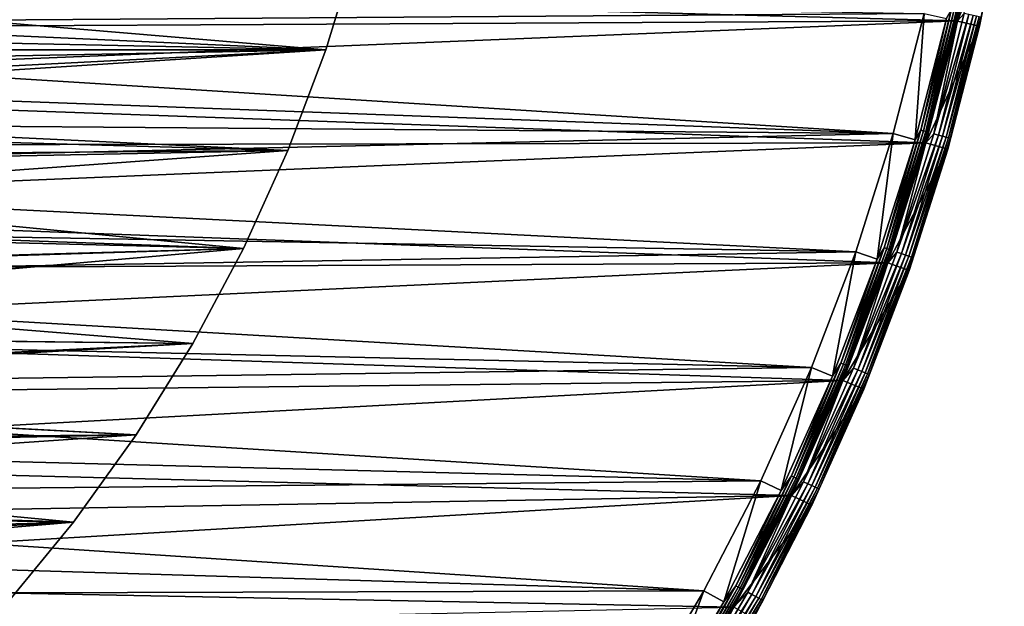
# Model space of a CAD drawing. Header units: millimetres. Extents: x -100 to 100, y -64 to 136.
# Tile 254 of 256: x 55 to 99, y -12 to 14. Entities that reach past the tile are written whole.
import ezdxf

# ---------------------------------------------------------------- set-up
doc = ezdxf.new("R2010")
doc.units = ezdxf.units.MM
doc.header["$LTSCALE"] = 159.143519
for name, color, linetype in [('393', 7, 'CONTINUOUS'), ('394', 7, 'CONTINUOUS'), ('395', 7, 'CONTINUOUS'), ('396', 7, 'CONTINUOUS'), ('397', 7, 'CONTINUOUS'), ('400', 7, 'CONTINUOUS'), ('402', 7, 'CONTINUOUS'), ('407', 7, 'CONTINUOUS'), ('409', 7, 'CONTINUOUS'), ('410', 7, 'CONTINUOUS'), ('412', 7, 'CONTINUOUS'), ('437', 7, 'CONTINUOUS')]:
    doc.layers.add(name, color=color, linetype=linetype)

msp = doc.modelspace()

# ---------------------------------------------------------------- linework, layer by layer
at = {"layer": '393', "color": 7, "linetype": 'CONTINUOUS', "true_color": 0xaaaaaa}
for points in [[(95.056, 14.106, 44.7), (94.652, 8.537, 44.7), (93.69, 8.81, 44.7), (95.056, 14.106, 44.7)], [(96.032, 13.887, 44.7), (94.652, 8.537, 44.7), (95.056, 14.106, 44.7), (96.032, 13.887, 44.7)], [(93.69, 8.81, 44.7), (92.974, 3.272, 44.7), (92.029, 3.599, 44.7), (93.69, 8.81, 44.7)], [(94.652, 8.537, 44.7), (92.974, 3.272, 44.7), (93.69, 8.81, 44.7), (94.652, 8.537, 44.7)], [(92.029, 3.599, 44.7), (91.004, -1.89, 44.7), (90.079, -1.511, 44.7), (92.029, 3.599, 44.7)], [(92.974, 3.272, 44.7), (91.004, -1.89, 44.7), (92.029, 3.599, 44.7), (92.974, 3.272, 44.7)], [(90.079, -1.511, 44.7), (88.747, -6.934, 44.7), (87.845, -6.504, 44.7), (90.079, -1.511, 44.7)], [(91.004, -1.89, 44.7), (88.747, -6.934, 44.7), (90.079, -1.511, 44.7), (91.004, -1.89, 44.7)], [(87.845, -6.504, 44.7), (86.212, -11.843, 44.7), (85.335, -11.362, 44.7), (87.845, -6.504, 44.7)], [(88.747, -6.934, 44.7), (86.212, -11.843, 44.7), (87.845, -6.504, 44.7), (88.747, -6.934, 44.7)], [(85.335, -11.362, 44.7), (83.404, -16.602, 44.7), (82.556, -16.072, 44.7), (85.335, -11.362, 44.7)], [(86.212, -11.843, 44.7), (83.404, -16.602, 44.7), (85.335, -11.362, 44.7), (86.212, -11.843, 44.7)]]:
    msp.add_3dface(points, dxfattribs=at)
at = {"layer": '394', "color": 7, "linetype": 'CONTINUOUS', "true_color": 0xaaaaaa}
for points in [[(96.518, 13.77, 44.2), (97.601, 19.217, 44.2), (96.518, 13.77, 37.7), (96.518, 13.77, 44.2)], [(96.518, 13.77, 37.7), (97.601, 19.217, 44.2), (97.601, 19.217, 37.7), (96.518, 13.77, 37.7)], [(95.131, 8.393, 44.2), (96.518, 13.77, 44.2), (95.131, 8.394, 37.7), (95.131, 8.393, 44.2)], [(95.131, 8.394, 37.7), (96.518, 13.77, 44.2), (96.518, 13.77, 37.7), (95.131, 8.394, 37.7)], [(93.444, 3.102, 37.7), (95.131, 8.393, 44.2), (95.131, 8.394, 37.7), (93.444, 3.102, 37.7)], [(93.444, 3.102, 44.2), (95.131, 8.393, 44.2), (93.444, 3.102, 37.7), (93.444, 3.102, 44.2)], [(91.464, -2.086, 44.2), (93.444, 3.102, 44.2), (91.464, -2.085, 37.7), (91.464, -2.086, 44.2)], [(91.464, -2.085, 37.7), (93.444, 3.102, 44.2), (93.444, 3.102, 37.7), (91.464, -2.085, 37.7)], [(89.196, -7.155, 37.7), (91.464, -2.086, 44.2), (91.464, -2.085, 37.7), (89.196, -7.155, 37.7)], [(89.196, -7.154, 44.2), (91.464, -2.086, 44.2), (89.196, -7.155, 37.7), (89.196, -7.154, 44.2)], [(86.647, -12.088, 44.2), (89.196, -7.154, 44.2), (86.647, -12.088, 37.7), (86.647, -12.088, 44.2)], [(86.647, -12.088, 37.7), (89.196, -7.154, 44.2), (89.196, -7.155, 37.7), (86.647, -12.088, 37.7)]]:
    msp.add_3dface(points, dxfattribs=at)
at = {"layer": '395', "color": 7, "linetype": 'CONTINUOUS', "true_color": 0xaaaaaa}
for points in [[(96.518, 13.77, 37.7), (97.601, 19.217, 37.7), (98.587, 19.049, 37.7), (96.518, 13.77, 37.7)], [(97.493, 13.548, 37.7), (96.518, 13.77, 37.7), (98.587, 19.049, 37.7), (97.493, 13.548, 37.7)], [(95.131, 8.394, 37.7), (96.518, 13.77, 37.7), (97.493, 13.548, 37.7), (95.131, 8.394, 37.7)], [(96.092, 8.117, 37.7), (95.131, 8.394, 37.7), (97.493, 13.548, 37.7), (96.092, 8.117, 37.7)], [(93.444, 3.102, 37.7), (95.131, 8.394, 37.7), (96.092, 8.117, 37.7), (93.444, 3.102, 37.7)], [(94.388, 2.772, 37.7), (93.444, 3.102, 37.7), (96.092, 8.117, 37.7), (94.388, 2.772, 37.7)], [(91.464, -2.085, 37.7), (93.444, 3.102, 37.7), (94.388, 2.772, 37.7), (91.464, -2.085, 37.7)], [(92.388, -2.468, 37.7), (91.464, -2.085, 37.7), (94.388, 2.772, 37.7), (92.388, -2.468, 37.7)], [(89.196, -7.155, 37.7), (91.464, -2.085, 37.7), (92.388, -2.468, 37.7), (89.196, -7.155, 37.7)], [(90.097, -7.588, 37.7), (89.196, -7.155, 37.7), (92.388, -2.468, 37.7), (90.097, -7.588, 37.7)], [(86.647, -12.088, 37.7), (89.196, -7.155, 37.7), (90.097, -7.588, 37.7), (86.647, -12.088, 37.7)], [(87.522, -12.572, 37.7), (86.647, -12.088, 37.7), (90.097, -7.588, 37.7), (87.522, -12.572, 37.7)]]:
    msp.add_3dface(points, dxfattribs=at)
at = {"layer": '396', "color": 7, "linetype": 'CONTINUOUS', "true_color": 0xaaaaaa}
for points in [[(97.493, 13.548, 37.7), (98.587, 19.049, 37.7), (97.493, 13.548, 44.7), (97.493, 13.548, 37.7)], [(97.493, 13.548, 44.7), (98.587, 19.049, 37.7), (98.587, 19.049, 44.7), (97.493, 13.548, 44.7)], [(96.092, 8.117, 37.7), (97.493, 13.548, 37.7), (96.092, 8.116, 44.7), (96.092, 8.117, 37.7)], [(96.092, 8.116, 44.7), (97.493, 13.548, 37.7), (97.493, 13.548, 44.7), (96.092, 8.116, 44.7)], [(94.388, 2.772, 37.7), (96.092, 8.117, 37.7), (94.388, 2.772, 44.7), (94.388, 2.772, 37.7)], [(94.388, 2.772, 44.7), (96.092, 8.117, 37.7), (96.092, 8.116, 44.7), (94.388, 2.772, 44.7)], [(92.388, -2.468, 37.7), (94.388, 2.772, 37.7), (92.388, -2.468, 44.7), (92.388, -2.468, 37.7)], [(92.388, -2.468, 44.7), (94.388, 2.772, 37.7), (94.388, 2.772, 44.7), (92.388, -2.468, 44.7)], [(90.097, -7.588, 37.7), (92.388, -2.468, 37.7), (90.097, -7.588, 44.7), (90.097, -7.588, 37.7)], [(90.097, -7.588, 44.7), (92.388, -2.468, 37.7), (92.388, -2.468, 44.7), (90.097, -7.588, 44.7)], [(87.522, -12.572, 37.7), (90.097, -7.588, 37.7), (87.522, -12.572, 44.7), (87.522, -12.572, 37.7)], [(87.522, -12.572, 44.7), (90.097, -7.588, 37.7), (90.097, -7.588, 44.7), (87.522, -12.572, 44.7)]]:
    msp.add_3dface(points, dxfattribs=at)
at = {"layer": '397', "color": 7, "linetype": 'CONTINUOUS', "true_color": 0xaaaaaa}
for points in [[(97.602, 19.222, 45.7), (22.653, 15.767, 45.7), (96.519, 13.776, 45.7), (97.602, 19.222, 45.7)], [(22.653, 15.767, 45.7), (24.132, 13.394, 45.7), (96.519, 13.776, 45.7), (22.653, 15.767, 45.7)], [(24.132, 13.394, 45.7), (25.363, 10.884, 45.7), (96.519, 13.776, 45.7), (24.132, 13.394, 45.7)], [(96.519, 13.776, 45.7), (25.363, 10.884, 45.7), (95.132, 8.398, 45.7), (96.519, 13.776, 45.7)], [(25.363, 10.884, 45.7), (26.334, 8.262, 45.7), (95.132, 8.398, 45.7), (25.363, 10.884, 45.7)], [(26.334, 8.262, 45.7), (27.035, 5.556, 45.7), (95.132, 8.398, 45.7), (26.334, 8.262, 45.7)], [(95.132, 8.398, 45.7), (27.035, 5.556, 45.7), (93.446, 3.107, 45.7), (95.132, 8.398, 45.7)], [(27.035, 5.556, 45.7), (27.458, 2.792, 45.7), (93.446, 3.107, 45.7), (27.035, 5.556, 45.7)], [(27.458, 2.792, 45.7), (27.6, 0, 45.7), (93.446, 3.107, 45.7), (27.458, 2.792, 45.7)], [(93.446, 3.107, 45.7), (27.6, 0, 45.7), (91.466, -2.081, 45.7), (93.446, 3.107, 45.7)], [(27.6, 0, 45.7), (27.458, -2.792, 45.7), (91.466, -2.081, 45.7), (27.6, 0, 45.7)], [(27.458, -2.792, 45.7), (27.035, -5.556, 45.7), (91.466, -2.081, 45.7), (27.458, -2.792, 45.7)], [(91.466, -2.081, 45.7), (27.035, -5.556, 45.7), (89.198, -7.151, 45.7), (91.466, -2.081, 45.7)], [(27.035, -5.556, 45.7), (26.334, -8.262, 45.7), (89.198, -7.151, 45.7), (27.035, -5.556, 45.7)], [(26.334, -8.262, 45.7), (25.363, -10.884, 45.7), (89.198, -7.151, 45.7), (26.334, -8.262, 45.7)], [(89.198, -7.151, 45.7), (25.363, -10.884, 45.7), (86.649, -12.084, 45.7), (89.198, -7.151, 45.7)], [(25.363, -10.884, 45.7), (24.132, -13.394, 45.7), (86.649, -12.084, 45.7), (25.363, -10.884, 45.7)]]:
    msp.add_3dface(points, dxfattribs=at)
at = {"layer": '400', "color": 7, "linetype": 'CONTINUOUS', "true_color": 0xaaaaaa}
for points in [[(97.602, 19.222, 45.7), (96.519, 13.776, 45.7), (96.821, 14.102, 45.675), (97.602, 19.222, 45.7)], [(97.493, 13.548, 44.7), (98.587, 19.049, 44.7), (97.555, 13.937, 44.921), (97.493, 13.548, 44.7)], [(96.821, 14.102, 45.675), (96.519, 13.776, 45.7), (95.479, 8.801, 45.675), (96.821, 14.102, 45.675)], [(96.821, 14.102, 45.675), (95.479, 8.801, 45.675), (97.027, 14.056, 45.601), (96.821, 14.102, 45.675)], [(97.027, 14.056, 45.601), (95.479, 8.801, 45.675), (95.682, 8.744, 45.601), (97.027, 14.056, 45.601)], [(97.027, 14.056, 45.601), (95.682, 8.744, 45.601), (97.213, 14.014, 45.482), (97.027, 14.056, 45.601)], [(97.213, 14.014, 45.482), (95.682, 8.744, 45.601), (95.865, 8.692, 45.482), (97.213, 14.014, 45.482)], [(97.213, 14.014, 45.482), (95.865, 8.692, 45.482), (97.367, 13.98, 45.323), (97.213, 14.014, 45.482)], [(97.367, 13.98, 45.323), (95.865, 8.692, 45.482), (96.017, 8.649, 45.323), (97.367, 13.98, 45.323)], [(97.367, 13.98, 45.323), (96.017, 8.649, 45.323), (97.483, 13.953, 45.133), (97.367, 13.98, 45.323)], [(97.483, 13.953, 45.133), (96.017, 8.649, 45.323), (96.132, 8.616, 45.133), (97.483, 13.953, 45.133)], [(97.483, 13.953, 45.133), (96.132, 8.616, 45.133), (97.555, 13.937, 44.921), (97.483, 13.953, 45.133)], [(97.555, 13.937, 44.921), (96.132, 8.616, 45.133), (96.203, 8.596, 44.921), (97.555, 13.937, 44.921)], [(97.493, 13.548, 44.7), (97.555, 13.937, 44.921), (96.203, 8.596, 44.921), (97.493, 13.548, 44.7)], [(96.519, 13.776, 45.7), (95.132, 8.398, 45.7), (95.479, 8.801, 45.675), (96.519, 13.776, 45.7)], [(96.092, 8.116, 44.7), (97.493, 13.548, 44.7), (96.203, 8.596, 44.921), (96.092, 8.116, 44.7)], [(95.479, 8.801, 45.675), (95.132, 8.398, 45.7), (93.846, 3.583, 45.675), (95.479, 8.801, 45.675)], [(95.479, 8.801, 45.675), (93.846, 3.583, 45.675), (95.682, 8.744, 45.601), (95.479, 8.801, 45.675)], [(95.682, 8.744, 45.601), (93.846, 3.583, 45.675), (94.046, 3.514, 45.601), (95.682, 8.744, 45.601)], [(95.682, 8.744, 45.601), (94.046, 3.514, 45.601), (95.865, 8.692, 45.482), (95.682, 8.744, 45.601)], [(95.865, 8.692, 45.482), (94.046, 3.514, 45.601), (94.226, 3.452, 45.482), (95.865, 8.692, 45.482)], [(95.865, 8.692, 45.482), (94.226, 3.452, 45.482), (96.017, 8.649, 45.323), (95.865, 8.692, 45.482)], [(95.132, 8.398, 45.7), (93.446, 3.107, 45.7), (93.846, 3.583, 45.675), (95.132, 8.398, 45.7)], [(96.017, 8.649, 45.323), (94.226, 3.452, 45.482), (94.376, 3.401, 45.323), (96.017, 8.649, 45.323)], [(96.017, 8.649, 45.323), (94.376, 3.401, 45.323), (96.132, 8.616, 45.133), (96.017, 8.649, 45.323)], [(96.132, 8.616, 45.133), (94.376, 3.401, 45.323), (94.488, 3.362, 45.133), (96.132, 8.616, 45.133)], [(96.132, 8.616, 45.133), (94.488, 3.362, 45.133), (96.203, 8.596, 44.921), (96.132, 8.616, 45.133)], [(96.203, 8.596, 44.921), (94.488, 3.362, 45.133), (94.558, 3.338, 44.921), (96.203, 8.596, 44.921)], [(96.092, 8.116, 44.7), (96.203, 8.596, 44.921), (94.558, 3.338, 44.921), (96.092, 8.116, 44.7)], [(94.388, 2.772, 44.7), (96.092, 8.116, 44.7), (94.558, 3.338, 44.921), (94.388, 2.772, 44.7)], [(93.846, 3.583, 45.675), (93.446, 3.107, 45.7), (91.929, -1.538, 45.675), (93.846, 3.583, 45.675)], [(93.846, 3.583, 45.675), (91.929, -1.538, 45.675), (94.046, 3.514, 45.601), (93.846, 3.583, 45.675)], [(94.046, 3.514, 45.601), (91.929, -1.538, 45.675), (92.125, -1.618, 45.601), (94.046, 3.514, 45.601)], [(94.046, 3.514, 45.601), (92.125, -1.618, 45.601), (94.226, 3.452, 45.482), (94.046, 3.514, 45.601)], [(93.446, 3.107, 45.7), (91.466, -2.081, 45.7), (91.929, -1.538, 45.675), (93.446, 3.107, 45.7)], [(94.226, 3.452, 45.482), (92.125, -1.618, 45.601), (92.301, -1.689, 45.482), (94.226, 3.452, 45.482)], [(94.226, 3.452, 45.482), (92.301, -1.689, 45.482), (94.376, 3.401, 45.323), (94.226, 3.452, 45.482)], [(94.376, 3.401, 45.323), (92.301, -1.689, 45.482), (92.448, -1.749, 45.323), (94.376, 3.401, 45.323)], [(94.376, 3.401, 45.323), (92.448, -1.749, 45.323), (94.488, 3.362, 45.133), (94.376, 3.401, 45.323)], [(94.488, 3.362, 45.133), (92.448, -1.749, 45.323), (92.558, -1.794, 45.133), (94.488, 3.362, 45.133)], [(94.488, 3.362, 45.133), (92.558, -1.794, 45.133), (94.558, 3.338, 44.921), (94.488, 3.362, 45.133)], [(94.558, 3.338, 44.921), (92.558, -1.794, 45.133), (92.626, -1.822, 44.921), (94.558, 3.338, 44.921)], [(94.388, 2.772, 44.7), (94.558, 3.338, 44.921), (92.626, -1.822, 44.921), (94.388, 2.772, 44.7)], [(92.388, -2.468, 44.7), (94.388, 2.772, 44.7), (92.626, -1.822, 44.921), (92.388, -2.468, 44.7)], [(91.929, -1.538, 45.675), (91.466, -2.081, 45.7), (89.733, -6.546, 45.675), (91.929, -1.538, 45.675)], [(91.929, -1.538, 45.675), (89.733, -6.546, 45.675), (92.125, -1.618, 45.601), (91.929, -1.538, 45.675)], [(92.125, -1.618, 45.601), (89.733, -6.546, 45.675), (89.924, -6.636, 45.601), (92.125, -1.618, 45.601)], [(92.125, -1.618, 45.601), (89.924, -6.636, 45.601), (92.301, -1.689, 45.482), (92.125, -1.618, 45.601)], [(92.301, -1.689, 45.482), (89.924, -6.636, 45.601), (90.096, -6.717, 45.482), (92.301, -1.689, 45.482)], [(92.301, -1.689, 45.482), (90.096, -6.717, 45.482), (92.448, -1.749, 45.323), (92.301, -1.689, 45.482)], [(91.466, -2.081, 45.7), (89.198, -7.151, 45.7), (89.733, -6.546, 45.675), (91.466, -2.081, 45.7)], [(92.448, -1.749, 45.323), (90.096, -6.717, 45.482), (90.239, -6.785, 45.323), (92.448, -1.749, 45.323)], [(92.448, -1.749, 45.323), (90.239, -6.785, 45.323), (92.558, -1.794, 45.133), (92.448, -1.749, 45.323)], [(92.558, -1.794, 45.133), (90.239, -6.785, 45.323), (90.347, -6.836, 45.133), (92.558, -1.794, 45.133)], [(92.558, -1.794, 45.133), (90.347, -6.836, 45.133), (92.626, -1.822, 44.921), (92.558, -1.794, 45.133)], [(92.626, -1.822, 44.921), (90.347, -6.836, 45.133), (90.413, -6.867, 44.921), (92.626, -1.822, 44.921)], [(92.388, -2.468, 44.7), (92.626, -1.822, 44.921), (90.413, -6.867, 44.921), (92.388, -2.468, 44.7)], [(90.097, -7.588, 44.7), (92.388, -2.468, 44.7), (90.413, -6.867, 44.921), (90.097, -7.588, 44.7)], [(89.733, -6.546, 45.675), (89.198, -7.151, 45.7), (87.264, -11.425, 45.675), (89.733, -6.546, 45.675)], [(89.733, -6.546, 45.675), (87.264, -11.425, 45.675), (89.924, -6.636, 45.601), (89.733, -6.546, 45.675)], [(89.924, -6.636, 45.601), (87.264, -11.425, 45.675), (87.45, -11.525, 45.601), (89.924, -6.636, 45.601)], [(89.924, -6.636, 45.601), (87.45, -11.525, 45.601), (90.096, -6.717, 45.482), (89.924, -6.636, 45.601)], [(90.096, -6.717, 45.482), (87.45, -11.525, 45.601), (87.617, -11.616, 45.482), (90.096, -6.717, 45.482)], [(90.096, -6.717, 45.482), (87.617, -11.616, 45.482), (90.239, -6.785, 45.323), (90.096, -6.717, 45.482)], [(90.239, -6.785, 45.323), (87.617, -11.616, 45.482), (87.756, -11.691, 45.323), (90.239, -6.785, 45.323)], [(90.239, -6.785, 45.323), (87.756, -11.691, 45.323), (90.347, -6.836, 45.133), (90.239, -6.785, 45.323)], [(90.347, -6.836, 45.133), (87.756, -11.691, 45.323), (87.861, -11.748, 45.133), (90.347, -6.836, 45.133)], [(90.347, -6.836, 45.133), (87.861, -11.748, 45.133), (90.413, -6.867, 44.921), (90.347, -6.836, 45.133)], [(90.413, -6.867, 44.921), (87.861, -11.748, 45.133), (87.926, -11.783, 44.921), (90.413, -6.867, 44.921)], [(90.097, -7.588, 44.7), (90.413, -6.867, 44.921), (87.926, -11.783, 44.921), (90.097, -7.588, 44.7)], [(89.198, -7.151, 45.7), (86.649, -12.084, 45.7), (87.264, -11.425, 45.675), (89.198, -7.151, 45.7)], [(87.522, -12.572, 44.7), (90.097, -7.588, 44.7), (87.926, -11.783, 44.921), (87.522, -12.572, 44.7)], [(87.264, -11.425, 45.675), (86.649, -12.084, 45.7), (84.53, -16.16, 45.675), (87.264, -11.425, 45.675)], [(87.264, -11.425, 45.675), (84.53, -16.16, 45.675), (87.45, -11.525, 45.601), (87.264, -11.425, 45.675)], [(87.45, -11.525, 45.601), (84.53, -16.16, 45.675), (84.71, -16.271, 45.601), (87.45, -11.525, 45.601)], [(87.45, -11.525, 45.601), (84.71, -16.271, 45.601), (87.617, -11.616, 45.482), (87.45, -11.525, 45.601)], [(87.617, -11.616, 45.482), (84.71, -16.271, 45.601), (84.871, -16.37, 45.482), (87.617, -11.616, 45.482)], [(87.617, -11.616, 45.482), (84.871, -16.37, 45.482), (87.756, -11.691, 45.323), (87.617, -11.616, 45.482)], [(87.756, -11.691, 45.323), (84.871, -16.37, 45.482), (85.006, -16.453, 45.323), (87.756, -11.691, 45.323)], [(87.756, -11.691, 45.323), (85.006, -16.453, 45.323), (87.861, -11.748, 45.133), (87.756, -11.691, 45.323)], [(87.861, -11.748, 45.133), (85.006, -16.453, 45.323), (85.108, -16.516, 45.133), (87.861, -11.748, 45.133)], [(87.861, -11.748, 45.133), (85.108, -16.516, 45.133), (87.926, -11.783, 44.921), (87.861, -11.748, 45.133)], [(87.926, -11.783, 44.921), (85.108, -16.516, 45.133), (85.171, -16.554, 44.921), (87.926, -11.783, 44.921)], [(87.522, -12.572, 44.7), (87.926, -11.783, 44.921), (85.171, -16.554, 44.921), (87.522, -12.572, 44.7)]]:
    msp.add_3dface(points, dxfattribs=at)
at = {"layer": '402', "color": 7, "linetype": 'CONTINUOUS', "true_color": 0xaaaaaa}
for points in [[(97.601, 19.217, 44.2), (96.518, 13.77, 44.2), (96.587, 14.154, 44.329), (97.601, 19.217, 44.2)], [(96.032, 13.887, 44.7), (96.242, 14.232, 44.683), (94.908, 8.963, 44.683), (96.032, 13.887, 44.7)], [(96.242, 14.232, 44.683), (95.024, 8.93, 44.633), (94.908, 8.963, 44.683), (96.242, 14.232, 44.683)], [(96.36, 14.205, 44.633), (95.024, 8.93, 44.633), (96.242, 14.232, 44.683), (96.36, 14.205, 44.633)], [(96.36, 14.205, 44.633), (95.124, 8.902, 44.553), (95.024, 8.93, 44.633), (96.36, 14.205, 44.633)], [(96.461, 14.183, 44.553), (95.124, 8.902, 44.553), (96.36, 14.205, 44.633), (96.461, 14.183, 44.553)], [(96.461, 14.183, 44.553), (95.2, 8.88, 44.45), (95.124, 8.902, 44.553), (96.461, 14.183, 44.553)], [(96.539, 14.165, 44.45), (95.2, 8.88, 44.45), (96.461, 14.183, 44.553), (96.539, 14.165, 44.45)], [(96.539, 14.165, 44.45), (95.248, 8.866, 44.329), (95.2, 8.88, 44.45), (96.539, 14.165, 44.45)], [(96.587, 14.154, 44.329), (95.248, 8.866, 44.329), (96.539, 14.165, 44.45), (96.587, 14.154, 44.329)], [(96.587, 14.154, 44.329), (96.518, 13.77, 44.2), (95.248, 8.866, 44.329), (96.587, 14.154, 44.329)], [(94.652, 8.537, 44.7), (96.032, 13.887, 44.7), (94.908, 8.963, 44.683), (94.652, 8.537, 44.7)], [(96.518, 13.77, 44.2), (95.131, 8.393, 44.2), (95.248, 8.866, 44.329), (96.518, 13.77, 44.2)], [(94.652, 8.537, 44.7), (94.908, 8.963, 44.683), (93.285, 3.775, 44.683), (94.652, 8.537, 44.7)], [(94.908, 8.963, 44.683), (93.4, 3.736, 44.633), (93.285, 3.775, 44.683), (94.908, 8.963, 44.683)], [(95.024, 8.93, 44.633), (93.4, 3.736, 44.633), (94.908, 8.963, 44.683), (95.024, 8.93, 44.633)], [(95.024, 8.93, 44.633), (93.498, 3.702, 44.553), (93.4, 3.736, 44.633), (95.024, 8.93, 44.633)], [(95.124, 8.902, 44.553), (93.498, 3.702, 44.553), (95.024, 8.93, 44.633), (95.124, 8.902, 44.553)], [(95.124, 8.902, 44.553), (93.573, 3.676, 44.45), (93.498, 3.702, 44.553), (95.124, 8.902, 44.553)], [(95.2, 8.88, 44.45), (93.573, 3.676, 44.45), (95.124, 8.902, 44.553), (95.2, 8.88, 44.45)], [(95.2, 8.88, 44.45), (93.62, 3.66, 44.329), (93.573, 3.676, 44.45), (95.2, 8.88, 44.45)], [(95.248, 8.866, 44.329), (93.62, 3.66, 44.329), (95.2, 8.88, 44.45), (95.248, 8.866, 44.329)], [(95.248, 8.866, 44.329), (95.131, 8.393, 44.2), (93.62, 3.66, 44.329), (95.248, 8.866, 44.329)], [(92.974, 3.272, 44.7), (94.652, 8.537, 44.7), (93.285, 3.775, 44.683), (92.974, 3.272, 44.7)], [(95.131, 8.393, 44.2), (93.444, 3.102, 44.2), (93.62, 3.66, 44.329), (95.131, 8.393, 44.2)], [(92.974, 3.272, 44.7), (93.285, 3.775, 44.683), (91.38, -1.315, 44.683), (92.974, 3.272, 44.7)], [(93.285, 3.775, 44.683), (91.491, -1.361, 44.633), (91.38, -1.315, 44.683), (93.285, 3.775, 44.683)], [(93.4, 3.736, 44.633), (91.491, -1.361, 44.633), (93.285, 3.775, 44.683), (93.4, 3.736, 44.633)], [(93.4, 3.736, 44.633), (91.587, -1.4, 44.553), (91.491, -1.361, 44.633), (93.4, 3.736, 44.633)], [(93.498, 3.702, 44.553), (91.587, -1.4, 44.553), (93.4, 3.736, 44.633), (93.498, 3.702, 44.553)], [(93.498, 3.702, 44.553), (91.661, -1.429, 44.45), (91.587, -1.4, 44.553), (93.498, 3.702, 44.553)], [(93.573, 3.676, 44.45), (91.661, -1.429, 44.45), (93.498, 3.702, 44.553), (93.573, 3.676, 44.45)], [(93.573, 3.676, 44.45), (91.707, -1.448, 44.329), (91.661, -1.429, 44.45), (93.573, 3.676, 44.45)], [(93.62, 3.66, 44.329), (91.707, -1.448, 44.329), (93.573, 3.676, 44.45), (93.62, 3.66, 44.329)], [(93.62, 3.66, 44.329), (93.444, 3.102, 44.2), (91.707, -1.448, 44.329), (93.62, 3.66, 44.329)], [(91.004, -1.89, 44.7), (92.974, 3.272, 44.7), (91.38, -1.315, 44.683), (91.004, -1.89, 44.7)], [(93.444, 3.102, 44.2), (91.464, -2.086, 44.2), (91.707, -1.448, 44.329), (93.444, 3.102, 44.2)], [(91.004, -1.89, 44.7), (91.38, -1.315, 44.683), (89.196, -6.293, 44.683), (91.004, -1.89, 44.7)], [(91.38, -1.315, 44.683), (89.305, -6.344, 44.633), (89.196, -6.293, 44.683), (91.38, -1.315, 44.683)], [(91.491, -1.361, 44.633), (89.305, -6.344, 44.633), (91.38, -1.315, 44.683), (91.491, -1.361, 44.633)], [(91.491, -1.361, 44.633), (89.399, -6.388, 44.553), (89.305, -6.344, 44.633), (91.491, -1.361, 44.633)], [(91.587, -1.4, 44.553), (89.399, -6.388, 44.553), (91.491, -1.361, 44.633), (91.587, -1.4, 44.553)], [(91.587, -1.4, 44.553), (89.471, -6.422, 44.45), (89.399, -6.388, 44.553), (91.587, -1.4, 44.553)], [(91.661, -1.429, 44.45), (89.471, -6.422, 44.45), (91.587, -1.4, 44.553), (91.661, -1.429, 44.45)], [(91.661, -1.429, 44.45), (89.516, -6.444, 44.329), (89.471, -6.422, 44.45), (91.661, -1.429, 44.45)], [(91.707, -1.448, 44.329), (89.516, -6.444, 44.329), (91.661, -1.429, 44.45), (91.707, -1.448, 44.329)], [(91.707, -1.448, 44.329), (91.464, -2.086, 44.2), (89.516, -6.444, 44.329), (91.707, -1.448, 44.329)], [(88.747, -6.934, 44.7), (91.004, -1.89, 44.7), (89.196, -6.293, 44.683), (88.747, -6.934, 44.7)], [(91.464, -2.086, 44.2), (89.196, -7.154, 44.2), (89.516, -6.444, 44.329), (91.464, -2.086, 44.2)], [(88.747, -6.934, 44.7), (89.196, -6.293, 44.683), (86.742, -11.142, 44.683), (88.747, -6.934, 44.7)], [(89.196, -6.293, 44.683), (86.848, -11.2, 44.633), (86.742, -11.142, 44.683), (89.196, -6.293, 44.683)], [(89.305, -6.344, 44.633), (86.848, -11.2, 44.633), (89.196, -6.293, 44.683), (89.305, -6.344, 44.633)], [(89.305, -6.344, 44.633), (86.939, -11.249, 44.553), (86.848, -11.2, 44.633), (89.305, -6.344, 44.633)], [(89.399, -6.388, 44.553), (86.939, -11.249, 44.553), (89.305, -6.344, 44.633), (89.399, -6.388, 44.553)], [(89.399, -6.388, 44.553), (87.009, -11.287, 44.45), (86.939, -11.249, 44.553), (89.399, -6.388, 44.553)], [(89.471, -6.422, 44.45), (87.009, -11.287, 44.45), (89.399, -6.388, 44.553), (89.471, -6.422, 44.45)], [(89.471, -6.422, 44.45), (87.053, -11.311, 44.329), (87.009, -11.287, 44.45), (89.471, -6.422, 44.45)], [(89.516, -6.444, 44.329), (87.053, -11.311, 44.329), (89.471, -6.422, 44.45), (89.516, -6.444, 44.329)], [(89.516, -6.444, 44.329), (89.196, -7.154, 44.2), (87.053, -11.311, 44.329), (89.516, -6.444, 44.329)], [(86.212, -11.843, 44.7), (88.747, -6.934, 44.7), (86.742, -11.142, 44.683), (86.212, -11.843, 44.7)], [(89.196, -7.154, 44.2), (86.647, -12.088, 44.2), (87.053, -11.311, 44.329), (89.196, -7.154, 44.2)], [(86.212, -11.843, 44.7), (86.742, -11.142, 44.683), (84.024, -15.85, 44.683), (86.212, -11.843, 44.7)], [(86.742, -11.142, 44.683), (84.127, -15.913, 44.633), (84.024, -15.85, 44.683), (86.742, -11.142, 44.683)], [(86.848, -11.2, 44.633), (84.127, -15.913, 44.633), (86.742, -11.142, 44.683), (86.848, -11.2, 44.633)], [(86.848, -11.2, 44.633), (84.215, -15.967, 44.553), (84.127, -15.913, 44.633), (86.848, -11.2, 44.633)], [(86.939, -11.249, 44.553), (84.215, -15.967, 44.553), (86.848, -11.2, 44.633), (86.939, -11.249, 44.553)], [(86.939, -11.249, 44.553), (84.283, -16.009, 44.45), (84.215, -15.967, 44.553), (86.939, -11.249, 44.553)], [(87.009, -11.287, 44.45), (84.283, -16.009, 44.45), (86.939, -11.249, 44.553), (87.009, -11.287, 44.45)], [(87.009, -11.287, 44.45), (84.326, -16.035, 44.329), (84.283, -16.009, 44.45), (87.009, -11.287, 44.45)], [(87.053, -11.311, 44.329), (84.326, -16.035, 44.329), (87.009, -11.287, 44.45), (87.053, -11.311, 44.329)], [(87.053, -11.311, 44.329), (86.647, -12.088, 44.2), (84.326, -16.035, 44.329), (87.053, -11.311, 44.329)], [(83.404, -16.602, 44.7), (86.212, -11.843, 44.7), (84.024, -15.85, 44.683), (83.404, -16.602, 44.7)]]:
    msp.add_3dface(points, dxfattribs=at)
at = {"layer": '407', "color": 7, "linetype": 'CONTINUOUS'}
for points in [[(16.262, 15.404, 36.7), (95.055, 14.104, 36.7), (17.832, 13.556, 36.7), (16.262, 15.404, 36.7)], [(95.055, 14.104, 36.7), (93.69, 8.809, 36.7), (17.832, 13.556, 36.7), (95.055, 14.104, 36.7)], [(17.832, 13.556, 36.7), (93.69, 8.809, 36.7), (19.194, 11.548, 36.7), (17.832, 13.556, 36.7)], [(19.194, 11.548, 36.7), (93.69, 8.809, 36.7), (20.33, 9.406, 36.7), (19.194, 11.548, 36.7)], [(20.33, 9.406, 36.7), (93.69, 8.809, 36.7), (21.227, 7.152, 36.7), (20.33, 9.406, 36.7)], [(93.69, 8.809, 36.7), (92.029, 3.598, 36.7), (21.227, 7.152, 36.7), (93.69, 8.809, 36.7)], [(21.227, 7.152, 36.7), (92.029, 3.598, 36.7), (21.876, 4.815, 36.7), (21.227, 7.152, 36.7)], [(21.876, 4.815, 36.7), (92.029, 3.598, 36.7), (22.269, 2.422, 36.7), (21.876, 4.815, 36.7)], [(92.029, 3.598, 36.7), (90.078, -1.512, 36.7), (22.269, 2.422, 36.7), (92.029, 3.598, 36.7)], [(22.269, 2.422, 36.7), (90.078, -1.512, 36.7), (22.4, 0, 36.7), (22.269, 2.422, 36.7)], [(22.4, 0, 36.7), (90.078, -1.512, 36.7), (22.269, -2.422, 36.7), (22.4, 0, 36.7)], [(90.078, -1.512, 36.7), (87.845, -6.503, 36.7), (22.269, -2.422, 36.7), (90.078, -1.512, 36.7)], [(22.269, -2.422, 36.7), (87.845, -6.503, 36.7), (21.876, -4.815, 36.7), (22.269, -2.422, 36.7)], [(21.876, -4.815, 36.7), (87.845, -6.503, 36.7), (21.227, -7.152, 36.7), (21.876, -4.815, 36.7)], [(87.845, -6.503, 36.7), (85.334, -11.363, 36.7), (21.227, -7.152, 36.7), (87.845, -6.503, 36.7)], [(21.227, -7.152, 36.7), (85.334, -11.363, 36.7), (20.33, -9.406, 36.7), (21.227, -7.152, 36.7)], [(20.33, -9.406, 36.7), (85.334, -11.363, 36.7), (19.194, -11.548, 36.7), (20.33, -9.406, 36.7)], [(19.194, -11.548, 36.7), (82.556, -16.073, 36.7), (17.832, -13.556, 36.7), (19.194, -11.548, 36.7)], [(85.334, -11.363, 36.7), (82.556, -16.073, 36.7), (19.194, -11.548, 36.7), (85.334, -11.363, 36.7)]]:
    msp.add_3dface(points, dxfattribs=at)
at = {"layer": '409', "color": 7, "linetype": 'CONTINUOUS'}
for points in [[(68.652, 12.496, 44.7), (70.03, 17.036, 44.7), (68.652, 12.496, 36.743), (68.652, 12.496, 44.7)], [(68.652, 12.496, 36.743), (70.03, 17.036, 44.7), (70.03, 17.036, 36.743), (68.652, 12.496, 36.743)], [(66.981, 8.055, 44.7), (68.652, 12.496, 44.7), (66.981, 8.055, 36.743), (66.981, 8.055, 44.7)], [(66.981, 8.055, 36.743), (68.652, 12.496, 44.7), (68.652, 12.496, 36.743), (66.981, 8.055, 36.743)], [(65.023, 3.734, 44.7), (66.981, 8.055, 44.7), (65.023, 3.734, 36.743), (65.023, 3.734, 44.7)], [(65.023, 3.734, 36.743), (66.981, 8.055, 44.7), (66.981, 8.055, 36.743), (65.023, 3.734, 36.743)], [(62.787, -0.45, 44.7), (65.023, 3.734, 44.7), (62.787, -0.45, 36.743), (62.787, -0.45, 44.7)], [(62.787, -0.45, 36.743), (65.023, 3.734, 44.7), (65.023, 3.734, 36.743), (62.787, -0.45, 36.743)], [(60.282, -4.479, 44.7), (62.787, -0.45, 44.7), (60.282, -4.479, 36.743), (60.282, -4.479, 44.7)], [(60.282, -4.479, 36.743), (62.787, -0.45, 44.7), (62.787, -0.45, 36.743), (60.282, -4.479, 36.743)], [(57.518, -8.335, 44.7), (60.282, -4.479, 44.7), (57.518, -8.335, 36.743), (57.518, -8.335, 44.7)], [(57.518, -8.335, 36.743), (60.282, -4.479, 44.7), (60.282, -4.479, 36.743), (57.518, -8.335, 36.743)], [(54.508, -12.003, 44.7), (57.518, -8.335, 44.7), (54.508, -12.003, 36.743), (54.508, -12.003, 44.7)], [(54.508, -12.003, 36.743), (57.518, -8.335, 44.7), (57.518, -8.335, 36.743), (54.508, -12.003, 36.743)]]:
    msp.add_3dface(points, dxfattribs=at)
at = {"layer": '410', "color": 7, "linetype": 'CONTINUOUS'}
for points in [[(95.056, 14.106, 44.7), (93.69, 8.81, 44.7), (95.055, 14.104, 36.7), (95.056, 14.106, 44.7)], [(93.69, 8.81, 44.7), (93.69, 8.809, 36.7), (95.055, 14.104, 36.7), (93.69, 8.81, 44.7)], [(93.69, 8.81, 44.7), (92.029, 3.599, 44.7), (93.69, 8.809, 36.7), (93.69, 8.81, 44.7)], [(92.029, 3.599, 44.7), (92.029, 3.598, 36.7), (93.69, 8.809, 36.7), (92.029, 3.599, 44.7)], [(90.079, -1.511, 44.7), (90.078, -1.512, 36.7), (92.029, 3.598, 36.7), (90.079, -1.511, 44.7)], [(92.029, 3.599, 44.7), (90.079, -1.511, 44.7), (92.029, 3.598, 36.7), (92.029, 3.599, 44.7)], [(90.079, -1.511, 44.7), (87.845, -6.504, 44.7), (90.078, -1.512, 36.7), (90.079, -1.511, 44.7)], [(87.845, -6.504, 44.7), (87.845, -6.503, 36.7), (90.078, -1.512, 36.7), (87.845, -6.504, 44.7)], [(85.335, -11.362, 44.7), (85.334, -11.363, 36.7), (87.845, -6.503, 36.7), (85.335, -11.362, 44.7)], [(87.845, -6.504, 44.7), (85.335, -11.362, 44.7), (87.845, -6.503, 36.7), (87.845, -6.504, 44.7)], [(85.335, -11.362, 44.7), (82.556, -16.072, 44.7), (85.334, -11.363, 36.7), (85.335, -11.362, 44.7)], [(82.556, -16.072, 44.7), (82.556, -16.073, 36.7), (85.334, -11.363, 36.7), (82.556, -16.072, 44.7)]]:
    msp.add_3dface(points, dxfattribs=at)
at = {"layer": '412', "linetype": 'CONTINUOUS'}
for points in [[(17.832, 13.556, 36.743), (70.03, 17.036, 36.743), (16.262, 15.404, 36.743), (17.832, 13.556, 36.743)], [(68.652, 12.496, 36.743), (70.03, 17.036, 36.743), (17.832, 13.556, 36.743), (68.652, 12.496, 36.743)], [(19.194, 11.548, 36.743), (68.652, 12.496, 36.743), (17.832, 13.556, 36.743), (19.194, 11.548, 36.743)], [(20.33, 9.406, 36.743), (68.652, 12.496, 36.743), (19.194, 11.548, 36.743), (20.33, 9.406, 36.743)], [(66.981, 8.055, 36.743), (68.652, 12.496, 36.743), (20.33, 9.406, 36.743), (66.981, 8.055, 36.743)], [(21.227, 7.152, 36.743), (66.981, 8.055, 36.743), (20.33, 9.406, 36.743), (21.227, 7.152, 36.743)], [(21.876, 4.815, 36.743), (66.981, 8.055, 36.743), (21.227, 7.152, 36.743), (21.876, 4.815, 36.743)], [(65.023, 3.734, 36.743), (66.981, 8.055, 36.743), (21.876, 4.815, 36.743), (65.023, 3.734, 36.743)], [(22.269, 2.422, 36.743), (65.023, 3.734, 36.743), (21.876, 4.815, 36.743), (22.269, 2.422, 36.743)], [(22.4, 0, 36.743), (65.023, 3.734, 36.743), (22.269, 2.422, 36.743), (22.4, 0, 36.743)], [(62.787, -0.45, 36.743), (65.023, 3.734, 36.743), (22.4, 0, 36.743), (62.787, -0.45, 36.743)], [(22.269, -2.422, 36.743), (62.787, -0.45, 36.743), (22.4, 0, 36.743), (22.269, -2.422, 36.743)], [(60.282, -4.479, 36.743), (62.787, -0.45, 36.743), (22.269, -2.422, 36.743), (60.282, -4.479, 36.743)], [(21.876, -4.815, 36.743), (60.282, -4.479, 36.743), (22.269, -2.422, 36.743), (21.876, -4.815, 36.743)], [(57.518, -8.335, 36.743), (60.282, -4.479, 36.743), (21.227, -7.152, 36.743), (57.518, -8.335, 36.743)], [(21.227, -7.152, 36.743), (60.282, -4.479, 36.743), (21.876, -4.815, 36.743), (21.227, -7.152, 36.743)], [(20.33, -9.406, 36.743), (57.518, -8.335, 36.743), (21.227, -7.152, 36.743), (20.33, -9.406, 36.743)], [(54.508, -12.003, 36.743), (57.518, -8.335, 36.743), (19.194, -11.548, 36.743), (54.508, -12.003, 36.743)], [(19.194, -11.548, 36.743), (57.518, -8.335, 36.743), (20.33, -9.406, 36.743), (19.194, -11.548, 36.743)]]:
    msp.add_3dface(points, dxfattribs=at)
at = {"layer": '437', "color": 7, "linetype": 'CONTINUOUS', "true_color": 0xaaaaaa}
for points in [[(18.579, 16.728, 44.7), (70.03, 17.036, 44.7), (68.652, 12.496, 44.7), (18.579, 16.728, 44.7)], [(20.225, 14.695, 44.7), (18.579, 16.728, 44.7), (68.652, 12.496, 44.7), (20.225, 14.695, 44.7)], [(21.651, 12.5, 44.7), (20.225, 14.695, 44.7), (68.652, 12.496, 44.7), (21.651, 12.5, 44.7)], [(22.839, 10.168, 44.7), (21.651, 12.5, 44.7), (68.652, 12.496, 44.7), (22.839, 10.168, 44.7)], [(22.839, 10.168, 44.7), (68.652, 12.496, 44.7), (66.981, 8.055, 44.7), (22.839, 10.168, 44.7)], [(23.776, 7.725, 44.7), (22.839, 10.168, 44.7), (66.981, 8.055, 44.7), (23.776, 7.725, 44.7)], [(23.776, 7.725, 44.7), (66.981, 8.055, 44.7), (65.023, 3.734, 44.7), (23.776, 7.725, 44.7)], [(24.454, 5.198, 44.7), (23.776, 7.725, 44.7), (65.023, 3.734, 44.7), (24.454, 5.198, 44.7)], [(24.863, 2.613, 44.7), (24.454, 5.198, 44.7), (65.023, 3.734, 44.7), (24.863, 2.613, 44.7)], [(24.863, 2.613, 44.7), (65.023, 3.734, 44.7), (62.787, -0.45, 44.7), (24.863, 2.613, 44.7)], [(25, 0, 44.7), (24.863, 2.613, 44.7), (62.787, -0.45, 44.7), (25, 0, 44.7)], [(24.863, -2.613, 44.7), (25, 0, 44.7), (62.787, -0.45, 44.7), (24.863, -2.613, 44.7)], [(24.863, -2.613, 44.7), (62.787, -0.45, 44.7), (60.282, -4.479, 44.7), (24.863, -2.613, 44.7)], [(24.454, -5.198, 44.7), (24.863, -2.613, 44.7), (60.282, -4.479, 44.7), (24.454, -5.198, 44.7)], [(24.454, -5.198, 44.7), (60.282, -4.479, 44.7), (57.518, -8.335, 44.7), (24.454, -5.198, 44.7)], [(23.776, -7.725, 44.7), (24.454, -5.198, 44.7), (57.518, -8.335, 44.7), (23.776, -7.725, 44.7)], [(22.839, -10.168, 44.7), (23.776, -7.725, 44.7), (57.518, -8.335, 44.7), (22.839, -10.168, 44.7)], [(22.839, -10.168, 44.7), (57.518, -8.335, 44.7), (54.508, -12.003, 44.7), (22.839, -10.168, 44.7)]]:
    msp.add_3dface(points, dxfattribs=at)

doc.saveas('drawing.dxf')
